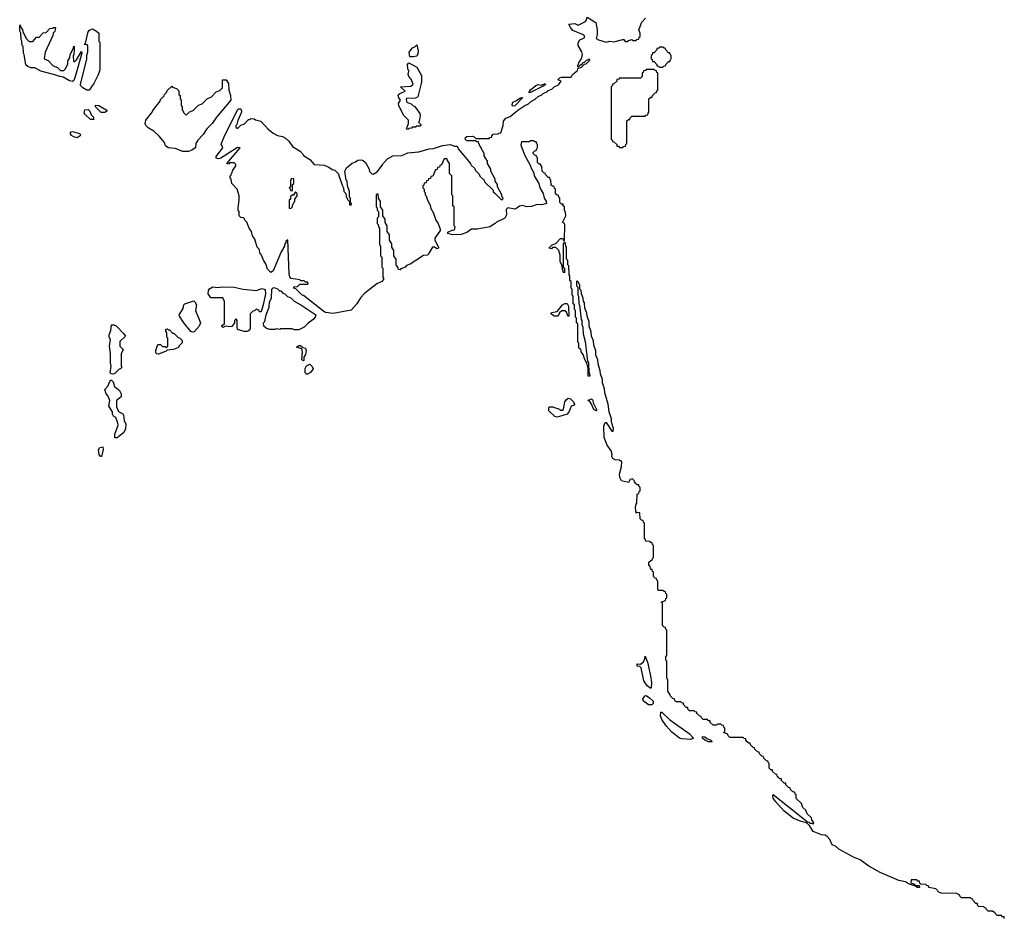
# Model space of a CAD drawing. Extents: x 2535812 to 2752880, y 540738 to 728399.
# Tile 193 of 213: x 2707580 to 2716420, y 623075 to 631137. Entities that reach past the tile are written whole.
import ezdxf

# ---------------------------------------------------------------- set-up
doc = ezdxf.new("R2010")
doc.units = 0

msp = doc.modelspace()

# ---------------------------------------------------------------- linework, layer by layer
at = {"layer": '0CON20XD'}
for points in [[(2708055, 630582.9), (2708026.9, 630586.9), (2707971.7, 630621.7), (2707940, 630625), (2707895, 630642.5), (2707770, 630675), (2707715, 630704.3), (2707680, 630705), (2707652.5, 630715), (2707635, 630730), (2707620, 630825), (2707613, 630837), (2707610, 630895), (2707602.5, 630905), (2707600, 630945), (2707593, 630957), (2707590, 631015), (2707580, 631035), (2707580, 631085), (2707585, 631090), (2707590, 631065), (2707605, 631050), (2707608.3, 631028.3), (2707640, 630965), (2707665, 630940), (2707698.3, 630941.7), (2707731.7, 630978.3), (2707755, 630980), (2707791.7, 631018.3), (2707818.3, 631021.7), (2707851.7, 631058.3), (2707875, 631060), (2707882.5, 631067.5), (2707900, 631065), (2707895, 631030), (2707880, 631015), (2707877.5, 630995), (2707807.5, 630845), (2707800, 630785), (2707835, 630770), (2707881.7, 630721.7), (2707918.3, 630708.3), (2707945, 630680), (2707975, 630680), (2707988.3, 630691.7), (2708011.7, 630738.3), (2708013.6, 630766.4), (2708030, 630795), (2708032.5, 630825), (2708060, 630875), (2708065, 630900), (2708070, 630895), (2708070, 630865), (2708067.5, 630825), (2708060, 630815), (2708061.7, 630761.7), (2708075, 630760), (2708090, 630775), (2708135, 630850), (2708136.7, 630835), (2708080.8, 630635), (2708065, 630590), (2708055, 630582.9)], [(2711845, 629580), (2711901.7, 629521.7), (2711918.3, 629521.7), (2711920, 629535), (2711911.7, 629541.7), (2711910, 629565), (2711870, 629635), (2711870, 629655), (2711850, 629685), (2711850, 629705), (2711810, 629775), (2711810, 629795), (2711780, 629845), (2711780, 629865), (2711750, 629915), (2711750, 629935), (2711721.7, 629981.7), (2711718.3, 629998.3), (2711711.7, 630001.7), (2711708.3, 630018.3), (2711701.7, 630021.7), (2711698.3, 630038.3), (2711685, 630040), (2711675, 630050), (2711595, 630050), (2711580, 630065), (2711581.7, 630078.3), (2711595, 630086.2), (2711645, 630090), (2711660, 630085), (2711675, 630070), (2711795, 630070), (2711801.7, 630078.3), (2711818.3, 630081.7), (2711820, 630095), (2711831.7, 630108.3), (2711875, 630110), (2711881.7, 630118.3), (2711898.3, 630121.7), (2711920, 630185), (2711923.8, 630225), (2711945, 630252.5), (2711982.5, 630267.5), (2712052.5, 630325), (2712115, 630366.7), (2712148.3, 630381.7), (2712173.9, 630406.1), (2712208.3, 630421.7), (2712235, 630447.5), (2712268.3, 630461.7), (2712280, 630475), (2712318.3, 630491.7), (2712325, 630500), (2712358.3, 630511.7), (2712380, 630535), (2712418.3, 630551.7), (2712440, 630585), (2712412.5, 630595), (2712430, 630615), (2712445, 630620), (2712530, 630620), (2712543.3, 630645), (2712588.3, 630681.7), (2712591.7, 630698.3), (2712625, 630710), (2712651.7, 630738.3), (2712665, 630740), (2712698.3, 630771.7), (2712698.3, 630778.3), (2712685, 630780), (2712678.3, 630771.7), (2712665, 630770), (2712648.3, 630751.7), (2712630, 630745), (2712628.3, 630731.7), (2712615, 630730), (2712595, 630710), (2712590, 630725), (2712605, 630760), (2712624.2, 630785.8), (2712632.5, 630825), (2712627.7, 630847.7), (2712593.8, 630905), (2712595, 630930), (2712610, 630955), (2712650, 630975), (2712651.7, 630991.7), (2712632.5, 631005), (2712545, 631040), (2712524.2, 631065), (2712510, 631095), (2712563, 631103), (2712595, 631087.5), (2712659.3, 631120.7), (2712670, 631135), (2712675, 631160), (2712752.7, 631112.7), (2712765.6, 631044.4), (2712765.6, 631005), (2712757, 630967), (2712775.8, 630955.8), (2712845, 630936.2), (2712875, 630943.3), (2712915, 630937.5), (2712995, 630957.5), (2713005, 630957.5), (2713015, 630940), (2713035, 630940), (2713045, 630950), (2713075, 630960), (2713085, 630950), (2713115, 630950), (2713121.7, 630958.3), (2713138.3, 630961.7), (2713141.7, 630978.3), (2713150, 630985), (2713150, 631015), (2713137.5, 631045), (2713165.8, 631114.2), (2713198.7, 631151.3)], [(2708205, 630504.4), (2708183.3, 630505), (2708146.7, 630525), (2708126.7, 630545), (2708126.7, 630555), (2708183.3, 630785), (2708184.1, 630815.9), (2708193, 630847), (2708191.7, 630901.7), (2708185, 630910), (2708160, 630915), (2708170, 630925), (2708195, 631027.5), (2708207.7, 631042.3), (2708235, 631053.3), (2708270, 631035), (2708290, 631015), (2708290, 630945), (2708300, 630935), (2708300, 630685), (2708285, 630640), (2708245.7, 630565), (2708205, 630504.4)], [(2711081.7, 630801.7), (2711077.5, 630845), (2711106.2, 630883.8), (2711128.3, 630891.7), (2711145, 630910), (2711158.3, 630858.3), (2711155, 630830), (2711145, 630810), (2711115, 630803.3), (2711081.7, 630801.7)], [(2713355, 630710), (2713361.7, 630718.3), (2713378.3, 630721.7), (2713380, 630735), (2713405, 630760), (2713418.3, 630761.7), (2713421.7, 630778.3), (2713430, 630785), (2713430, 630815), (2713421.7, 630821.7), (2713418.3, 630838.3), (2713405, 630840), (2713380, 630865), (2713378.3, 630878.3), (2713365, 630880), (2713355, 630890), (2713325, 630890), (2713318.3, 630881.7), (2713301.7, 630878.3), (2713300, 630865), (2713275, 630840), (2713261.7, 630838.3), (2713258.3, 630821.7), (2713250, 630815), (2713250, 630785), (2713258.3, 630778.3), (2713261.7, 630761.7), (2713275, 630760), (2713300, 630735), (2713301.7, 630721.7), (2713315, 630720), (2713325, 630710), (2713355, 630710)], [(2711065, 630150), (2711052.5, 630155), (2711070, 630205), (2711070, 630235), (2711025, 630280), (2710983.8, 630365), (2710980, 630385), (2711000, 630415), (2710982.5, 630435), (2710977.5, 630455), (2710980, 630465), (2710992.5, 630475), (2711040, 630495), (2711000, 630535), (2711091.7, 630538.3), (2711111.7, 630558.3), (2711093.6, 630603.6), (2711074, 630625), (2711068.8, 630645), (2711072.5, 630675), (2711063.3, 630695), (2711062.5, 630735), (2711075, 630750), (2711145, 630710), (2711186, 630635), (2711186, 630575), (2711153.3, 630445), (2711135, 630433.3), (2711055, 630430), (2711050, 630425), (2711051.7, 630401.7), (2711061.7, 630391.7), (2711095, 630380), (2711111.7, 630361.7), (2711125, 630360), (2711173.3, 630295), (2711175.8, 630275), (2711167.5, 630222.5), (2711160, 630215), (2711180, 630195), (2711180, 630185), (2711175, 630180), (2711145, 630180), (2711135, 630170), (2711105, 630170), (2711098.3, 630161.7), (2711075, 630160), (2711065, 630150)], [(2712995, 629990), (2713001.7, 629998.3), (2713018.3, 630001.7), (2713021.7, 630018.3), (2713030, 630025), (2713031.7, 630228.3), (2713045, 630240), (2713058.3, 630241.7), (2713060, 630255), (2713075, 630270), (2713195, 630270), (2713201.7, 630278.3), (2713218.3, 630281.7), (2713221.7, 630298.3), (2713230, 630305), (2713230, 630425), (2713245, 630440), (2713258.3, 630441.7), (2713260, 630455), (2713285, 630480), (2713298.3, 630481.7), (2713301.7, 630498.3), (2713310, 630505), (2713310, 630655), (2713301.7, 630661.7), (2713298.3, 630678.3), (2713285, 630680), (2713275, 630690), (2713205, 630690), (2713198.3, 630681.7), (2713181.7, 630678.3), (2713178.3, 630661.7), (2713170, 630655), (2713170, 630625), (2713155, 630610), (2712965, 630610), (2712958.3, 630601.7), (2712941.7, 630598.3), (2712940, 630585), (2712915, 630560), (2712901.7, 630558.3), (2712898.3, 630541.7), (2712890, 630535), (2712890, 630065), (2712898.3, 630058.3), (2712901.7, 630041.7), (2712915, 630040), (2712940, 630015), (2712941.7, 630001.7), (2712955, 630000), (2712965, 629990), (2712995, 629990)], [(2709095, 629954.3), (2709045, 629954.3), (2708975, 629981.2), (2708917, 629987), (2708900, 629995), (2708890, 630005), (2708880, 630035), (2708831.2, 630091.2), (2708784.5, 630134.5), (2708734.5, 630164.5), (2708714, 630185), (2708707.5, 630205), (2708712.5, 630235), (2708770, 630305), (2708775, 630320), (2708840, 630405), (2708845, 630420), (2708878.3, 630451.7), (2708880, 630465), (2708898.3, 630481.7), (2708905, 630500), (2708945, 630540), (2708951.7, 630531.7), (2708988.3, 630518.3), (2709008.3, 630498.3), (2709010, 630465), (2709020, 630455), (2709020, 630425), (2709030, 630415), (2709030, 630365), (2709040, 630355), (2709040, 630325), (2709048.3, 630318.3), (2709051.7, 630301.7), (2709075, 630280), (2709105, 630310), (2709138.3, 630321.7), (2709185, 630370), (2709218.3, 630381.7), (2709265, 630430), (2709298.3, 630441.7), (2709345, 630490), (2709378.3, 630501.7), (2709400, 630525), (2709400, 630595), (2709435, 630597.5), (2709455.7, 630565), (2709458, 630505), (2709474, 630455), (2709476.7, 630415), (2709347.5, 630262.5), (2709307.5, 630205), (2709260, 630155), (2709227.5, 630105), (2709180, 630055), (2709160, 630025), (2709157.5, 629985), (2709125, 629963.3), (2709095, 629954.3)], [(2712165, 630482.5), (2712152.5, 630482.5), (2712165, 630507.5), (2712215, 630546.2), (2712235, 630553.3), (2712265, 630550), (2712297.5, 630565), (2712300, 630555), (2712285, 630543.3), (2712165, 630482.5)], [(2712005, 630360), (2712001.2, 630375), (2712007.5, 630395), (2712035, 630406.7), (2712075, 630436.2), (2712098.3, 630438.3), (2712025, 630363.3), (2712005, 630360)], [(2708245, 630240), (2708215, 630240), (2708171.7, 630281.7), (2708160, 630295), (2708165, 630327.5), (2708195, 630330), (2708210, 630315), (2708221.7, 630281.7), (2708240, 630265), (2708245, 630240)], [(2708311.7, 630301.7), (2708260, 630355), (2708261.7, 630368.3), (2708290, 630365), (2708363.3, 630325), (2708362.5, 630315), (2708345, 630303.3), (2708311.7, 630301.7)], [(2712793, 627983), (2712773.8, 628045), (2712771.7, 628081.7), (2712753.8, 628125), (2712751.7, 628161.7), (2712733.9, 628213.9), (2712731.7, 628251.7), (2712713.9, 628293.9), (2712711.7, 628331.7), (2712693.3, 628385), (2712691.7, 628421.7), (2712673.6, 628473.6), (2712671.7, 628501.7), (2712653.3, 628545), (2712650, 628595), (2712641.7, 628608.3), (2712640, 628635), (2712623, 628673), (2712620, 628705), (2712610, 628715), (2712610, 628755), (2712601.7, 628761.7), (2712598.3, 628778.3), (2712585, 628790), (2712580, 628785), (2712580, 628745), (2712590, 628735), (2712590, 628665), (2712597.5, 628655), (2712600, 628585), (2712607, 628573), (2712620, 628445), (2712626.7, 628435), (2712628.3, 628398.3), (2712636.2, 628375), (2712640, 628315), (2712655.9, 628245.9), (2712678.3, 628068.3), (2712686, 628055), (2712690, 627965), (2712696.7, 627955), (2712697.5, 627935), (2712683.3, 627935), (2712682.5, 628005), (2712671.7, 628051.7), (2712652.5, 628085), (2712638.3, 628128.3), (2712620, 628155), (2712618.3, 628178.3), (2712600, 628185), (2712600, 628225), (2712590, 628245), (2712590, 628405), (2712580, 628415), (2712580, 628455), (2712570, 628465), (2712570, 628525), (2712560, 628535), (2712560, 628575), (2712550, 628585), (2712550, 628655), (2712540, 628665), (2712540, 628715), (2712530, 628725), (2712530, 628785), (2712520, 628795), (2712520, 628835), (2712512.5, 628845), (2712510, 628925), (2712500, 628935), (2712500, 628975), (2712490, 628985), (2712490, 629095), (2712483, 629103), (2712478.3, 629138.3), (2712460, 629125), (2712460, 628915), (2712470, 628905), (2712470, 628865), (2712461.7, 628861.7), (2712460, 628885), (2712453, 628893), (2712450, 628925), (2712433.9, 628963.9), (2712431.7, 629021.7), (2712420, 629065), (2712395, 629090), (2712365, 629090), (2712355, 629080), (2712330, 629085), (2712360, 629115), (2712393, 629127), (2712435, 629170), (2712451.7, 629171.7), (2712458.3, 629168.3), (2712461.7, 629151.7), (2712470, 629155), (2712473, 629293), (2712468.3, 629308.3), (2712452.5, 629315), (2712482.5, 629375), (2712480, 629405), (2712470, 629425), (2712470, 629455), (2712460, 629465), (2712458.3, 629478.3), (2712445, 629480), (2712430, 629495), (2712430, 629535), (2712420, 629545), (2712418.3, 629558.3), (2712405, 629560), (2712391.7, 629571.7), (2712390, 629615), (2712381.7, 629621.7), (2712378.3, 629638.3), (2712365, 629640), (2712351.7, 629651.7), (2712350, 629695), (2712341.7, 629701.7), (2712338.3, 629718.3), (2712325, 629720), (2712300, 629745), (2712298.3, 629758.3), (2712285, 629760), (2712270, 629775), (2712268.3, 629818.3), (2712260, 629825), (2712258.3, 629838.3), (2712245, 629840), (2712230, 629855), (2712230, 629895), (2712221.7, 629901.7), (2712218.3, 629918.3), (2712205, 629920), (2712190, 629935), (2712190, 629945), (2712205, 629960), (2712218.3, 629961.7), (2712221.7, 629978.3), (2712230, 629985), (2712230, 630015), (2712221.7, 630021.7), (2712218.3, 630038.3), (2712205, 630040), (2712195, 630050), (2712165, 630050), (2712155, 630040), (2712085, 630040), (2712078.3, 630008.3), (2712116.7, 629916.7), (2712166.2, 629825), (2712168.3, 629808.3), (2712195, 629760), (2712200, 629735), (2712240, 629665), (2712250, 629625), (2712280, 629575), (2712290, 629535), (2712307, 629507), (2712310, 629485), (2712265, 629474), (2712225, 629477.5), (2712175, 629458.6), (2712135, 629456.2), (2712092.3, 629467.7), (2712068.6, 629461.4), (2712042.5, 629445), (2712025, 629434.2), (2711961.7, 629448.3), (2711948.3, 629431.7), (2711950, 629385), (2711936.2, 629355), (2711861.7, 629318.3), (2711850, 629305), (2711800, 629275), (2711685.9, 629254.1), (2711635, 629253.8), (2711595, 629226.2), (2711545, 629208.6), (2711465.7, 629204.3), (2711423.3, 629215), (2711425, 629227.5), (2711463, 629247), (2711485, 629250), (2711490, 629275), (2711480, 629285), (2711480, 629455), (2711470, 629465), (2711470, 629555), (2711460, 629565), (2711460, 629735), (2711440, 629755), (2711440, 629845), (2711421.7, 629871.7), (2711418.3, 629888.3), (2711391.7, 629888.3), (2711368.3, 629831.7), (2711351.7, 629828.3), (2711348.3, 629811.7), (2711331.7, 629808.3), (2711328.3, 629791.7), (2711311.7, 629788.3), (2711288.3, 629731.7), (2711271.7, 629728.3), (2711268.3, 629711.7), (2711251.7, 629708.3), (2711248.3, 629691.7), (2711231.7, 629688.3), (2711228.3, 629671.7), (2711211.7, 629668.3), (2711208.3, 629651.7), (2711200, 629645), (2711200, 629625), (2711210, 629615), (2711210, 629595), (2711220, 629585), (2711220, 629565), (2711230, 629555), (2711240, 629515), (2711267.5, 629465), (2711268.3, 629448.3), (2711295, 629400), (2711317.5, 629335), (2711336.7, 629305), (2711356.2, 629255), (2711355, 629242.5), (2711307, 629173), (2711307.5, 629155), (2711341.2, 629095), (2711340, 629085), (2711325, 629080), (2711305, 629093.8), (2711285, 629093.3), (2711260, 629050), (2711245, 629022.5), (2711205, 629020), (2711085, 628940), (2711051.7, 628928.3), (2711040, 628915), (2711001.7, 628898.3), (2710995, 628890), (2710981.7, 628891.7), (2710978.3, 628908.3), (2710960, 628935), (2710960, 628985), (2710940, 629015), (2710940, 629065), (2710920, 629095), (2710920, 629125), (2710900, 629155), (2710900, 629205), (2710880, 629235), (2710880, 629285), (2710860, 629315), (2710860, 629345), (2710840, 629375), (2710840, 629425), (2710820, 629455), (2710820, 629505), (2710800, 629535), (2710798.3, 629568.3), (2710785, 629570), (2710780, 629565), (2710780, 629455), (2710788.3, 629448.3), (2710790, 629425), (2710800, 629415), (2710800, 629365), (2710790, 629355), (2710790, 629305), (2710798.3, 629298.3), (2710800, 629275), (2710810, 629265), (2710810, 629115), (2710820, 629105), (2710820, 629015), (2710830, 629005), (2710830, 628915), (2710840, 628905), (2710840, 628825), (2710847.5, 628815), (2710847, 628803), (2710832.5, 628785), (2710786.8, 628763.2), (2710678.8, 628681.2), (2710640, 628640), (2710605.7, 628585), (2710555, 628527.5), (2710395, 628498.6), (2710327, 628507), (2710310, 628515), (2710128.3, 628658.3), (2710115, 628662.5), (2710058.3, 628718.3), (2710040, 628725), (2710041.7, 628738.3), (2710075, 628740), (2710095, 628760), (2710165, 628760), (2710170, 628765), (2710168.3, 628778.3), (2710145, 628780), (2710135, 628790), (2710105, 628790), (2710095, 628800), (2710018.3, 628811.7), (2710006.4, 628826.4), (2709998.8, 628855), (2709988.3, 629158.3), (2709970, 629145), (2709970, 629135), (2709960, 629125), (2709957, 629103), (2709928.3, 629051.7), (2709855, 628880), (2709835, 628867.5), (2709805, 628897.5), (2709790, 628945), (2709771.7, 628971.7), (2709748.3, 629028.3), (2709740, 629035), (2709730, 629075), (2709712.5, 629095), (2709690, 629165), (2709670, 629195), (2709660, 629235), (2709640, 629265), (2709618.3, 629318.3), (2709600, 629335), (2709598.3, 629348.3), (2709588.3, 629358.3), (2709565, 629360), (2709550, 629375), (2709550, 629415), (2709540, 629425), (2709540, 629445), (2709551.7, 629518.3), (2709551.2, 629555), (2709532.5, 629615), (2709483.3, 629665), (2709480, 629705), (2709470, 629715), (2709470, 629735), (2709478.3, 629741.7), (2709481.7, 629758.3), (2709488.3, 629761.7), (2709491.7, 629778.3), (2709520, 629825), (2709520, 629835), (2709505, 629850), (2709465, 629850), (2709455, 629840), (2709440, 629845), (2709560, 629985), (2709535, 629990), (2709385, 629893.8), (2709365, 629886.2), (2709345, 629893.8), (2709345, 629907.5), (2709403.9, 629986.1), (2709389.3, 630019.3), (2709416.1, 630083.9), (2709535, 630327.5), (2709545, 630336.7), (2709565, 630336), (2709572.5, 630315), (2709570, 630305), (2709538.3, 630231.7), (2709530, 630195), (2709520, 630185), (2709521.7, 630171.7), (2709531.7, 630161.7), (2709538.3, 630161.7), (2709565, 630190), (2709598.3, 630201.7), (2709635, 630240), (2709645, 630240), (2709655, 630250), (2709685, 630246.2), (2709696.7, 630236.7), (2709745, 630223.8), (2709807.3, 630157.3), (2709855, 630116.9), (2709895, 630097.5), (2709938.7, 630088.7), (2709965, 630074), (2709995.7, 630045), (2710028.1, 629998.1), (2710097.5, 629955), (2710126.2, 629925), (2710127, 629917), (2710185, 629881.2), (2710225, 629836.2), (2710315, 629830), (2710355, 629812.5), (2710385, 629790), (2710410, 629785), (2710440, 629755), (2710475, 629650), (2710487, 629627), (2710490, 629595), (2710507, 629577), (2710510, 629545), (2710518.3, 629538.3), (2710521.7, 629521.7), (2710540, 629505), (2710540, 629475), (2710555, 629470), (2710560, 629485), (2710550, 629495), (2710550, 629535), (2710540, 629545), (2710540, 629595), (2710522.5, 629645), (2710520, 629685), (2710512.5, 629695), (2710500, 629775), (2710515, 629806.2), (2710565, 629847.5), (2710595, 629860), (2710615, 629876.2), (2710645, 629878.8), (2710665, 629873.3), (2710685.8, 629855), (2710716.2, 629795), (2710721.7, 629771.7), (2710741.7, 629751.7), (2710755, 629750), (2710790, 629770), (2710838.3, 629831.7), (2710842.5, 629845), (2710883.6, 629886.4), (2710930, 629915), (2711011.7, 629918.3), (2711065, 629940), (2711165, 629950), (2711255, 629976.7), (2711295, 629980), (2711375, 630007.5), (2711445, 630016.7), (2711485, 630000), (2711505, 630000), (2711515, 629990), (2711517.5, 629977.5), (2711627.5, 629845), (2711631.7, 629831.7), (2711665, 629800), (2711671.7, 629781.7), (2711705, 629750), (2711711.7, 629731.7), (2711750, 629695), (2711751.7, 629681.7), (2711830, 629605), (2711831.7, 629591.7), (2711845, 629580)], [(2708095, 630074.3), (2708065, 630083.8), (2708045, 630097.5), (2708035, 630110), (2708035, 630126.7), (2708055, 630133.3), (2708117.5, 630115), (2708125.7, 630105.7), (2708123.3, 630095), (2708095, 630074.3)], [(2710025, 629600), (2710030, 629605), (2710030, 629655), (2710040, 629665), (2710040, 629705), (2710035, 629710), (2710021.7, 629708.3), (2710010, 629695), (2710010, 629635), (2710000, 629625), (2710008.3, 629618.3), (2710011.7, 629601.7), (2710025, 629600)], [(2710015, 629440), (2710030, 629455), (2710030, 629475), (2710038.3, 629481.7), (2710040, 629495), (2710050, 629505), (2710050, 629525), (2710070, 629555), (2710070, 629575), (2710055, 629590), (2710038.3, 629561.7), (2710025, 629560), (2710011.7, 629548.3), (2710010, 629525), (2710000, 629515), (2710000, 629445), (2710015, 629440)], [(2709595, 628336.7), (2709536.7, 628355), (2709531.2, 628375), (2709532.5, 628435), (2709525, 628450), (2709510, 628435), (2709507.5, 628415), (2709485, 628382.5), (2709472.5, 628377.5), (2709426.7, 628383.3), (2709405, 628373.3), (2709395, 628380), (2709395, 628390), (2709420, 628405), (2709420, 628605), (2709405, 628640), (2709295, 628640), (2709273.3, 628675), (2709274, 628705), (2709285, 628720), (2709315, 628736), (2709355, 628732), (2709405, 628738.8), (2709505, 628735.6), (2709585, 628717.5), (2709705, 628705.8), (2709755, 628722), (2709783.9, 628713.9), (2709785.9, 628674.1), (2709766.7, 628575), (2709747, 628513), (2709731.7, 628511.7), (2709728.3, 628528.3), (2709715, 628530), (2709705, 628540), (2709688.3, 628521.7), (2709671.7, 628518.3), (2709650, 628495), (2709650, 628365), (2709645, 628350), (2709635, 628343.3), (2709623, 628337), (2709595, 628336.7)], [(2710045, 628350), (2710025, 628360), (2709925, 628360), (2709915, 628353.3), (2709885, 628360), (2709875, 628353.3), (2709825, 628353.3), (2709795, 628363.3), (2709772.5, 628385), (2709770, 628415), (2709780, 628425), (2709792.5, 628485), (2709820, 628555), (2709821.7, 628601.7), (2709840, 628635), (2709843.3, 628715), (2709855, 628727.5), (2709865, 628730), (2709895, 628720), (2709911.7, 628701.7), (2709925, 628700), (2709941.7, 628681.7), (2709960, 628675), (2709985, 628650), (2710015, 628637.5), (2710045, 628610), (2710105, 628576.7), (2710237.5, 628485), (2710233.3, 628465), (2710216, 628445), (2710168.8, 628411.2), (2710133.6, 628376.4), (2710085, 628352.5), (2710045, 628350)], [(2709135, 628328.8), (2709116.1, 628336.1), (2709053.8, 628415), (2709013.3, 628475), (2709012.5, 628485), (2709048.3, 628541.7), (2709053.8, 628575), (2709063.3, 628585), (2709142.5, 628612.5), (2709153.6, 628603.6), (2709167.5, 628575), (2709157.5, 628525), (2709202, 628415), (2709190.8, 628385), (2709145, 628334.2), (2709135, 628328.8)], [(2712505, 628470), (2712490, 628510), (2712473, 628523), (2712447.5, 628522.5), (2712426.4, 628503.6), (2712415, 628476.7), (2712405, 628472.5), (2712382.5, 628475), (2712350, 628495), (2712355, 628506.7), (2712404.1, 628515.9), (2712453.3, 628575), (2712475, 628586.2), (2712495, 628587.5), (2712507, 628563), (2712510, 628475), (2712505, 628470)], [(2708415, 627952.5), (2708400, 627955), (2708393.3, 627965), (2708401.2, 628025), (2708394.2, 628055), (2708394.2, 628134.2), (2708386.7, 628205), (2708393.9, 628263.9), (2708384.2, 628285), (2708384.2, 628305), (2708398.8, 628345), (2708403.3, 628395), (2708425, 628397.5), (2708445, 628387.5), (2708516.4, 628316.4), (2708530, 628295), (2708480, 628245), (2708480, 628205), (2708510, 628175), (2708490, 628135), (2708490, 628025), (2708500, 628015), (2708485, 628000), (2708471.7, 627998.3), (2708435, 627960), (2708415, 627952.5)], [(2708825, 628133.3), (2708810, 628135), (2708802.5, 628145), (2708802.5, 628165), (2708821.7, 628218.3), (2708845, 628220), (2708861.7, 628201.7), (2708885, 628200), (2708895, 628190), (2708910, 628205), (2708910, 628275), (2708900, 628285), (2708900, 628325), (2708891.7, 628338.3), (2708891.7, 628358.3), (2708905, 628360), (2708911.7, 628351.7), (2708925, 628350), (2708951.7, 628321.7), (2708965, 628320), (2709001.7, 628281.7), (2709015, 628280), (2709040, 628255), (2709040, 628235), (2709011.7, 628208.3), (2709005, 628192.5), (2708960, 628175), (2708905, 628170), (2708895, 628160), (2708825, 628133.3)], [(2710125, 628072.5), (2710113.3, 628085), (2710120, 628155), (2710111.7, 628181.7), (2710063.8, 628195), (2710085, 628210), (2710101.7, 628211.7), (2710122.5, 628192.5), (2710145, 628186), (2710153.3, 628165), (2710145, 628130), (2710130, 628105), (2710130, 628075), (2710125, 628072.5)], [(2710165, 627953.3), (2710155, 627953.3), (2710144.5, 627964.4), (2710142.5, 628005), (2710155, 628026.7), (2710185, 628043.3), (2710205, 628023.3), (2710215, 628000), (2710191.2, 627968.8), (2710165, 627953.3)], [(2716420, 623065), (2716418.3, 623078.3), (2716405, 623080), (2716395, 623090), (2716355, 623090), (2716340, 623105), (2716338.3, 623118.3), (2716325, 623120), (2716315, 623130), (2716275, 623130), (2716260, 623145), (2716258.3, 623158.3), (2716245, 623160), (2716235, 623170), (2716191.7, 623171.7), (2716180, 623185), (2716178.3, 623198.3), (2716165, 623200), (2716140, 623225), (2716138.3, 623238.3), (2716125, 623240), (2716115, 623250), (2716035, 623250), (2716020, 623265), (2716020, 623275), (2715995, 623290), (2715853, 623293), (2715831.7, 623301.7), (2715805, 623330), (2715741.7, 623341.7), (2715738.3, 623358.3), (2715725, 623360), (2715715, 623370), (2715671.7, 623371.7), (2715661.7, 623381.7), (2715658.3, 623398.3), (2715645, 623400), (2715635, 623410), (2715585, 623410), (2715580, 623385), (2715607, 623377), (2715625, 623360), (2715655, 623360), (2715658.3, 623341.7), (2715636.4, 623343.6), (2715623.6, 623353.6), (2715560, 623375), (2715532.5, 623392.5), (2715472.5, 623405), (2715305, 623478.6), (2715205, 623534.3), (2715125, 623590), (2715067.5, 623615), (2714935, 623687.5), (2714903.5, 623713.5), (2714875, 623726.2), (2714854.1, 623774.1), (2714830, 623800), (2714811.7, 623811.7), (2714780, 623815), (2714704.3, 623844.3), (2714670, 623900), (2714643, 623923), (2714595, 623934.4), (2714525, 623964.4), (2714445, 624027.5), (2714365, 624113.8), (2714346.2, 624145), (2714341.2, 624165), (2714345, 624177.5), (2714651.7, 623931.7), (2714665, 623930), (2714675, 623920), (2714695, 623920), (2714705, 623910), (2714710, 623925), (2714691.7, 623951.7), (2714688.3, 623968.3), (2714650, 624005), (2714638.3, 624038.3), (2714611.7, 624061.7), (2714598.3, 624098.3), (2714551.7, 624141.7), (2714550, 624175), (2714541.7, 624181.7), (2714538.3, 624198.3), (2714521.7, 624201.7), (2714501.7, 624221.7), (2714498.3, 624238.3), (2714481.7, 624241.7), (2714460, 624265), (2714458.3, 624278.3), (2714445, 624280), (2714431.7, 624291.7), (2714420, 624305), (2714418.3, 624318.3), (2714405, 624320), (2714391.7, 624331.7), (2714380, 624345), (2714378.3, 624358.3), (2714365, 624360), (2714340, 624385), (2714338.3, 624398.3), (2714325, 624400), (2714310, 624415), (2714310, 624455), (2714301.7, 624461.7), (2714298.3, 624478.3), (2714285, 624480), (2714271.7, 624491.7), (2714260, 624505), (2714258.3, 624518.3), (2714241.7, 624521.7), (2714221.7, 624541.7), (2714218.3, 624558.3), (2714205, 624560), (2714191.7, 624571.7), (2714180, 624585), (2714178.3, 624598.3), (2714165, 624600), (2714140, 624625), (2714138.3, 624638.3), (2714125, 624640), (2714111.7, 624651.7), (2714100, 624665), (2714098.3, 624678.3), (2714085, 624680), (2714075, 624690), (2713955, 624690), (2713940, 624705), (2713938.3, 624718.3), (2713900, 624735), (2713910, 624745), (2713910, 624775), (2713901.7, 624781.7), (2713898.3, 624798.3), (2713885, 624800), (2713875, 624810), (2713845, 624810), (2713835, 624800), (2713805, 624800), (2713780, 624825), (2713778.3, 624838.3), (2713765, 624840), (2713755, 624850), (2713715, 624850), (2713700, 624865), (2713698.3, 624878.3), (2713685, 624880), (2713660, 624905), (2713658.3, 624918.3), (2713645, 624920), (2713635, 624930), (2713595, 624930), (2713580, 624945), (2713578.3, 624958.3), (2713565, 624960), (2713540, 624985), (2713538.3, 624998.3), (2713525, 625000), (2713515, 625010), (2713475, 625010), (2713461.7, 625021.7), (2713458.3, 625038.3), (2713445, 625040), (2713421.7, 625061.7), (2713418.3, 625078.3), (2713400, 625105), (2713400, 625205), (2713390, 625225), (2713390, 625375), (2713380, 625385), (2713380, 625415), (2713390, 625425), (2713390, 625655), (2713381.7, 625661.7), (2713378.3, 625678.3), (2713365, 625680), (2713350, 625695), (2713350, 625895), (2713340, 625905), (2713378.3, 625921.7), (2713381.7, 625938.3), (2713390, 625945), (2713390, 625975), (2713381.7, 625981.7), (2713378.3, 625998.3), (2713365, 626000), (2713355, 626010), (2713315, 626010), (2713310, 626015), (2713310, 626095), (2713301.7, 626101.7), (2713298.3, 626118.3), (2713285, 626120), (2713270, 626135), (2713270, 626175), (2713261.7, 626181.7), (2713258.3, 626198.3), (2713245, 626200), (2713240, 626225), (2713230, 626235), (2713230, 626265), (2713245, 626280), (2713258.3, 626281.7), (2713261.7, 626298.3), (2713270, 626305), (2713270, 626415), (2713261.7, 626421.7), (2713258.3, 626438.3), (2713245, 626440), (2713235, 626450), (2713201.7, 626451.7), (2713198.3, 626468.3), (2713190, 626475), (2713190, 626615), (2713181.7, 626621.7), (2713178.3, 626638.3), (2713161.7, 626641.7), (2713150, 626655), (2713148.3, 626708.3), (2713125, 626710), (2713113.6, 626703.6), (2713110, 626755), (2713113.3, 626785), (2713120, 626795), (2713122.5, 626875), (2713138.3, 626881.7), (2713141.7, 626898.3), (2713150, 626905), (2713150, 626935), (2713141.7, 626941.7), (2713138.3, 626958.3), (2713125, 626960), (2713111.7, 626971.7), (2713100, 626985), (2713098.3, 626998.3), (2713081.7, 627011.7), (2713061.7, 627008.3), (2713045, 626980), (2712983.8, 626995), (2712968, 627025), (2712965.8, 627055), (2712984, 627125), (2712986.7, 627165), (2712965, 627182), (2712925, 627183.8), (2712906.4, 627196.4), (2712897.5, 627215), (2712898.8, 627235), (2712890, 627265), (2712854, 627315), (2712826.2, 627385), (2712823.3, 627485), (2712835, 627520), (2712845, 627520), (2712895, 627440), (2712908.3, 627441.7), (2712912.5, 627465), (2712893.9, 627523.9), (2712893, 627553), (2712873.8, 627615), (2712863, 627683), (2712833.8, 627785), (2712831.7, 627821.7), (2712813.8, 627875), (2712812.5, 627905), (2712793.8, 627955), (2712793, 627983)], [(2708435, 627380), (2708433.9, 627413.9), (2708463.3, 627495), (2708461.7, 627511.7), (2708442.5, 627562.5), (2708422.5, 627575), (2708413.9, 627593.9), (2708413.3, 627615), (2708380, 627665), (2708390, 627715), (2708374, 627754), (2708356.4, 627776.4), (2708343.3, 627815), (2708372.5, 627845), (2708395, 627900), (2708405, 627900), (2708420, 627885), (2708431.7, 627841.7), (2708475, 627806.7), (2708491.2, 627775), (2708490.7, 627749.3), (2708450, 627715), (2708448.3, 627658.3), (2708467.5, 627617.5), (2708505, 627596.2), (2708512.5, 627585), (2708516.7, 627536.7), (2708533.6, 627503.6), (2708529.3, 627460.7), (2708515, 627430), (2708455, 627382.5), (2708435, 627380)], [(2712405, 627566.7), (2712385, 627572.5), (2712330, 627625), (2712330, 627655), (2712335, 627660), (2712365, 627660), (2712425, 627640), (2712435, 627630), (2712455, 627630), (2712462.5, 627637.5), (2712474.3, 627705), (2712485, 627723.3), (2712505, 627736), (2712525, 627731.2), (2712552.5, 627705), (2712560, 627685), (2712557.5, 627675), (2712532.5, 627665), (2712513.6, 627616.4), (2712495, 627593.3), (2712425, 627574), (2712405, 627566.7)], [(2712755, 627623.3), (2712733.8, 627635), (2712710, 627690), (2712698.3, 627708.3), (2712682.5, 627715), (2712685, 627720), (2712715, 627730), (2712725, 627720), (2712730, 627695), (2712757.5, 627635), (2712760, 627625), (2712755, 627623.3)], [(2708315, 627212.5), (2708305, 627212.5), (2708295, 627230), (2708287, 627273), (2708300, 627295), (2708325, 627300), (2708330, 627275), (2708315, 627212.5)], [(2713245, 625130), (2713215, 625153.3), (2713185, 625200), (2713160, 625315), (2713148.3, 625328.3), (2713125, 625330), (2713122.5, 625335), (2713125, 625350), (2713155, 625347.5), (2713181.7, 625368.3), (2713193.3, 625395), (2713195, 625420), (2713215.7, 625365.7), (2713243.3, 625245), (2713252.5, 625185), (2713250, 625135), (2713245, 625130)], [(2713255, 624982), (2713225, 624984.4), (2713182, 625015), (2713176, 625035), (2713192.5, 625065), (2713205, 625066.7), (2713235, 625046.7), (2713266.7, 625015), (2713267.5, 624995), (2713255, 624982)], [(2713605, 624673.3), (2713525, 624676.7), (2713505, 624684.3), (2713435, 624738), (2713384.6, 624794.6), (2713345, 624852), (2713331.9, 624885), (2713335, 624917.5), (2713345, 624916.7), (2713417.5, 624847.5), (2713590, 624725), (2713630, 624685), (2713605, 624673.3)], [(2713795, 624650), (2713765, 624651.2), (2713730, 624665), (2713710, 624685), (2713711.7, 624698.3), (2713730, 624695), (2713750, 624680), (2713785, 624666.2), (2713797.5, 624655), (2713795, 624650)]]:
    msp.add_lwpolyline(points, dxfattribs=at)

doc.saveas('drawing.dxf')
